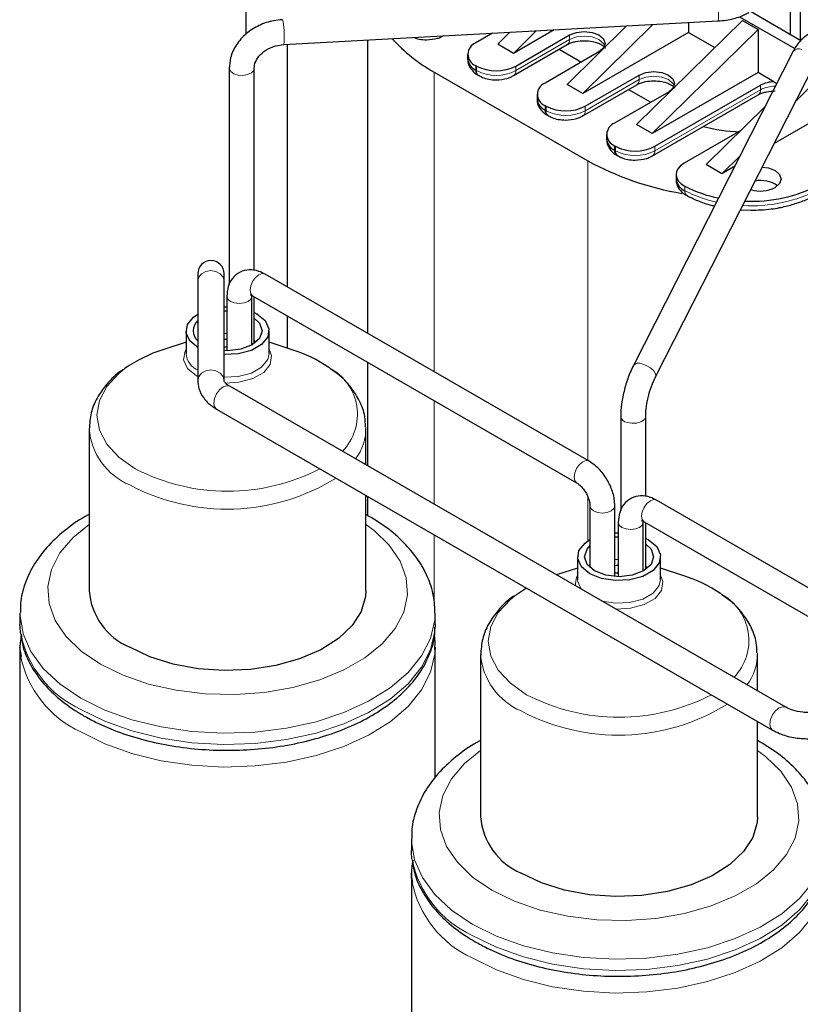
# Model space of a CAD drawing. Header units: millimetres. Extents: x 5 to 418, y 2 to 292.
# Tile 31 of 43: x 323 to 345, y 84 to 112. Entities that reach past the tile are written whole.
import ezdxf

# ---------------------------------------------------------------- set-up
doc = ezdxf.new("R2010")
doc.units = ezdxf.units.MM

msp = doc.modelspace()

# ---------------------------------------------------------------- linework, layer by layer
at = {"color": 7, "linetype": 'Continuous', "lineweight": 25}
for p, q in [((329.0907, 114.4661), (329.0907, 111.7386)), ((344.8228, 113.0541), (344.8228, 111.7214)), ((345.1056, 113.2174), (345.1056, 111.5581)), ((330.1837, 111.4363), (342.7345, 112.1185)), ((340.3821, 109.125), (343.4368, 112.1296)), ((343.3542, 112.2426), (344.9503, 111.3212)), ((343.4368, 112.1296), (343.8894, 111.8683)), ((345.1309, 111.5435), (343.6685, 112.3877)), ((337.9936, 111.8608), (336.8183, 111.1823)), ((337.4797, 111.8329), (336.8183, 111.1823)), ((338.3739, 110.2843), (340.0928, 111.975)), ((338.8265, 110.023), (340.853, 112.0163)), ((340.8347, 108.8637), (343.8894, 111.8683)), ((341.8812, 112.0722), (341.8812, 111.7865)), ((343.8894, 111.8683), (343.8894, 110.6272)), ((332.6059, 111.568), (332.6059, 103.0904)), ((336.2139, 111.7641), (335.7294, 111.4844)), ((336.7196, 111.7916), (336.3658, 111.4436)), ((336.889, 110.815), (338.4447, 111.713)), ((341.8812, 111.7865), (338.8265, 110.023)), ((341.8812, 111.7865), (342.6417, 111.3475)), ((330.2907, 104.4269), (330.2907, 111.4421)), ((336.8183, 111.1823), (336.3658, 111.4436)), ((336.8227, 110.5378), (338.3784, 111.4358)), ((338.1423, 111.2996), (338.7839, 110.9292)), ((335.4951, 111.1578), (335.4951, 111.0272)), ((339.2932, 111.2232), (337.7376, 110.3251)), ((344.9091, 111.247), (340.2876, 102.1631)), ((328.6094, 110.751), (328.6094, 104.5018)), ((328.611, 110.7315), (328.6094, 110.751)), ((329.3294, 104.9025), (329.3294, 110.751)), ((335.7294, 110.8313), (335.7577, 110.815)), ((340.9293, 101.8366), (345.5508, 110.9206)), ((344.988, 109.8144), (345.8976, 110.709)), ((334.5273, 110.6434), (338.9679, 108.0798)), ((335.7957, 110.5541), (335.8239, 110.5378)), ((338.8972, 109.6557), (340.4528, 110.5537)), ((343.8894, 110.6272), (340.8347, 108.8637)), ((344.351, 110.3607), (343.8894, 110.6272)), ((338.8265, 110.023), (338.3739, 110.2843)), ((338.8309, 109.3785), (340.3866, 110.2765)), ((340.1505, 110.1403), (340.7921, 109.7699)), ((340.9054, 108.4964), (343.9601, 110.2598)), ((344.351, 110.3607), (344.4338, 110.3129)), ((337.5032, 109.9985), (337.5032, 109.8679)), ((341.3014, 110.0639), (339.7457, 109.1658)), ((340.8391, 108.2192), (343.8938, 109.9826)), ((337.7376, 109.672), (337.7658, 109.6557)), ((342.3903, 107.9657), (344.0904, 109.6379)), ((337.8038, 109.3948), (337.8321, 109.3785)), ((345.8976, 109.4679), (344.3602, 108.5804)), ((340.8347, 108.8637), (340.3821, 109.125)), ((339.5114, 108.8392), (339.5114, 108.7086)), ((343.395, 108.9539), (341.7551, 108.0072)), ((339.7457, 108.5127), (339.774, 108.4964)), ((339.812, 108.2355), (339.8403, 108.2192)), ((342.8429, 107.7044), (343.371, 108.224)), ((342.8429, 107.7044), (342.3903, 107.9657)), ((343.2165, 107.9201), (342.8429, 107.7044)), ((341.5207, 107.6806), (341.5207, 107.55)), ((343.3842, 106.6621), (343.6773, 106.6467)), ((327.6985, 104.8157), (327.6985, 104.5956)), ((328.4585, 104.5956), (328.4585, 104.8157)), ((339.0065, 99.3954), (329.6444, 104.8)), ((327.6985, 104.5956), (327.6985, 101.7218)), ((328.4585, 101.7218), (328.4585, 104.5956)), ((328.5387, 104.1616), (328.5387, 102.5882)), ((329.2587, 102.7528), (329.2587, 104.1616)), ((329.2844, 104.1765), (338.6465, 98.7719)), ((329.3294, 102.7971), (329.3294, 104.1505)), ((328.4585, 103.8557), (328.5387, 103.858)), ((328.4585, 103.7397), (328.5387, 103.7425)), ((330.2907, 102.663), (330.2907, 103.5956)), ((327.3593, 103.1654), (327.3593, 102.5121)), ((329.7593, 102.5121), (329.7593, 103.1654)), ((327.3593, 102.8374), (326.6915, 102.6182)), ((328.4585, 102.9187), (328.5387, 102.9211)), ((330.4271, 102.6182), (329.7593, 102.8374)), ((328.4585, 102.703), (328.5387, 102.7038)), ((332.6059, 102.259), (332.6059, 99.26)), ((344.6896, 92.2843), (328.6199, 101.5611)), ((328.24, 100.9029), (344.3096, 91.6261)), ((339.9231, 100.6969), (339.9231, 97.9705)), ((340.6431, 98.3713), (340.6431, 100.6969)), ((324.5593, 100.3419), (324.5593, 95.6532)), ((332.5593, 99.2869), (332.5593, 100.3419)), ((332.5593, 95.6532), (332.5593, 98.4094)), ((332.6059, 98.3825), (332.6059, 97.8272)), ((350.3202, 92.8641), (340.9581, 98.2688)), ((339.0322, 98.1038), (339.0322, 96.3216)), ((339.0322, 98.1038), (339.0323, 98.0995)), ((339.7522, 96.061), (339.7522, 98.1038)), ((339.8524, 97.6303), (339.8524, 96.0569)), ((340.5724, 96.2215), (340.5724, 97.6303)), ((340.5981, 97.6452), (349.9602, 92.2406)), ((340.6431, 96.2658), (340.6431, 97.6192)), ((339.7522, 97.3233), (339.8524, 97.3267)), ((339.7522, 97.2072), (339.8524, 97.2113)), ((338.673, 96.6341), (338.673, 95.9809)), ((341.073, 95.9809), (341.073, 96.6341)), ((338.673, 96.3062), (338.0672, 96.1073)), ((339.7522, 96.3863), (339.8524, 96.3899)), ((341.7408, 96.0869), (341.073, 96.3062)), ((339.7522, 96.1714), (339.8524, 96.1725)), ((336.9058, 95.5414), (337.1981, 95.7314)), ((322.5593, 95), (322.5593, 94.6733)), ((334.5593, 94.6733), (334.5593, 95)), ((334.5593, 94.6733), (334.5582, 94.6059)), ((322.5593, 94.0201), (322.5593, 77.0361)), ((334.5593, 94.0201), (334.5582, 93.9526)), ((334.5593, 90.2432), (334.5593, 94.0201)), ((335.873, 93.8107), (335.873, 89.1219)), ((343.873, 92.7557), (343.873, 93.8107)), ((343.873, 89.1219), (343.873, 91.8781)), ((333.873, 88.4687), (333.873, 88.1421)), ((333.873, 87.4888), (333.873, 70.5048))]:
    msp.add_line(p, q, dxfattribs=at)
at = {"color": 7, "linetype": 'Continuous', "lineweight": 18}
for p, q in [((338.4447, 111.5824), (336.889, 110.6843)), ((338.4447, 111.5824), (338.4447, 111.713)), ((335.7294, 110.8313), (335.7294, 110.7006)), ((335.7294, 110.7006), (335.7577, 110.6843)), ((335.7577, 110.815), (335.7577, 110.6843)), ((336.889, 110.6843), (336.889, 110.815)), ((334.5273, 110.6434), (334.5273, 101.9812)), ((340.4528, 110.4231), (338.8972, 109.525)), ((340.4528, 110.4231), (340.4528, 110.5537)), ((343.9601, 110.1292), (340.9054, 108.3657)), ((343.9601, 110.1292), (343.9601, 110.2598)), ((344.3039, 110.0575), (344.2272, 110.0878)), ((337.7376, 109.672), (337.7376, 109.5413)), ((337.7658, 109.6557), (337.7658, 109.525)), ((338.8972, 109.525), (338.8972, 109.6557)), ((337.7376, 109.5413), (337.7658, 109.525)), ((339.7457, 108.5127), (339.7457, 108.382)), ((339.774, 108.4964), (339.774, 108.3657)), ((340.9054, 108.3657), (340.9054, 108.4964)), ((339.7457, 108.382), (339.774, 108.3657)), ((338.9679, 108.0798), (338.9679, 99.4177)), ((341.7781, 107.3412), (341.7781, 107.2106)), ((328.4585, 103.0865), (328.5387, 103.0893)), ((329.3294, 102.8804), (329.3839, 102.8387)), ((327.6985, 101.8434), (327.6586, 101.8655)), ((334.5273, 101.1498), (334.5273, 98.1508)), ((338.9679, 98.3693), (338.9679, 97.0889)), ((334.5273, 97.2733), (334.5273, 95.2936)), ((339.7522, 96.5539), (339.8524, 96.558)), ((340.6431, 96.3491), (340.6976, 96.3075))]:
    msp.add_line(p, q, dxfattribs=at)
at = {"color": 7, "linetype": 'Continuous', "lineweight": 18, "flags": 128}
for points in [[(330.1641, 112.0897), (330.1512, 112.1465), (330.1446, 112.1552)], [(339.4582, 111.4028), (339.4233, 111.47), (339.2932, 111.5824), (339.0985, 111.6574), (338.8689, 111.6838), (338.6393, 111.6574), (338.4447, 111.5824)], [(329.3294, 110.7482), (329.3135, 110.6898), (329.2467, 110.6185), (329.1378, 110.5673), (329.0032, 110.5441), (328.8634, 110.5524), (328.7399, 110.5909), (328.6512, 110.6538), (328.611, 110.7315)], [(341.4663, 110.2435), (341.4314, 110.3107), (341.3014, 110.4231), (341.1067, 110.4981), (340.8771, 110.5245), (340.6475, 110.4981), (340.4528, 110.4231)], [(328.4585, 104.5956), (328.4295, 104.7143), (328.3472, 104.815), (328.2239, 104.8823), (328.0785, 104.9059), (327.9331, 104.8823), (327.8098, 104.815), (327.7274, 104.7143), (327.6985, 104.5956), (327.6985, 104.5956)], [(329.2844, 104.1765), (329.2844, 104.1765), (329.2292, 104.24), (329.2098, 104.3413), (329.2292, 104.465), (329.2844, 104.5922), (329.367, 104.7036), (329.4644, 104.7822)], [(329.4644, 104.7822), (329.5618, 104.8161), (329.6444, 104.8)], [(329.2587, 104.1615), (329.2313, 104.0821), (329.1533, 104.0146), (329.0365, 103.9696), (328.8987, 103.9538), (328.761, 103.9696), (328.6442, 104.0146), (328.5661, 104.0821), (328.5387, 104.1616), (328.5387, 104.1617)], [(327.6586, 101.8655), (327.4048, 102.0747), (327.2903, 102.3213), (327.3289, 102.5758), (327.3593, 102.6321)], [(329.7593, 102.5121), (329.7184, 102.3328), (329.5423, 102.1148), (329.2476, 101.9447), (328.8699, 101.843), (328.4585, 101.8218)], [(329.7593, 102.6321), (329.8283, 102.4495), (329.7897, 102.1951), (329.6027, 101.9636), (329.2899, 101.7831), (328.889, 101.6751), (328.5005, 101.6509)], [(340.9293, 101.8366), (340.9346, 101.8498), (340.9288, 101.9239), (340.8742, 102.0096), (340.7791, 102.0938), (340.6581, 102.1637), (340.5295, 102.2087)], [(325.8874, 99.1796), (325.4175, 99.5101), (325.0684, 99.8873), (324.8533, 100.2965), (324.7807, 100.722), (324.8533, 101.1476), (325.0684, 101.5568), (325.4175, 101.9339), (325.5921, 102.0726)], [(328.4585, 101.722), (328.4295, 101.8406), (328.3472, 101.9412), (328.2239, 102.0085), (328.0785, 102.0321), (327.9331, 102.0085), (327.8098, 101.9412), (327.7274, 101.8406), (327.6985, 101.7218), (327.6985, 101.7214)], [(328.6199, 101.5611), (328.5328, 101.578), (328.4299, 101.5423), (328.3271, 101.4593), (328.2399, 101.3417), (328.1817, 101.2074), (328.1612, 101.0769), (328.1817, 100.9699), (328.2399, 100.9029)], [(340.6431, 100.6968), (340.6406, 100.6723), (340.597, 100.5952), (340.5057, 100.5336), (340.3805, 100.4968), (340.2404, 100.4906), (340.1069, 100.5157)], [(338.6427, 98.7741), (338.5913, 98.8354), (338.5719, 98.9367), (338.5913, 99.0604), (338.6465, 99.1876), (338.7291, 99.299), (338.8265, 99.3776)], [(338.8265, 99.3776), (338.9239, 99.4114), (339.0065, 99.3954), (339.0065, 99.3954)], [(340.5236, 97.81), (340.5429, 97.9337), (340.5981, 98.0609), (340.6807, 98.1723), (340.7781, 98.2509), (340.8755, 98.2848), (340.9581, 98.2688)], [(339.0323, 98.0995), (339.0596, 98.0243), (339.1376, 97.9569), (339.2544, 97.9118), (339.3922, 97.896), (339.5299, 97.9118), (339.6467, 97.9569)], [(339.6467, 97.9569), (339.7248, 98.0243), (339.7522, 98.1038), (339.7522, 98.1039)], [(339.9579, 97.4834), (339.8798, 97.5508), (339.8524, 97.6303), (339.8524, 97.6304)], [(340.5724, 97.6302), (340.545, 97.5508), (340.467, 97.4834), (340.3502, 97.4383), (340.2124, 97.4225), (340.0747, 97.4383), (339.9579, 97.4834)], [(340.5981, 97.6452), (340.5981, 97.6452), (340.5429, 97.7087), (340.5236, 97.81)], [(324.8824, 93.5305), (324.3273, 93.9089), (323.8877, 94.3348), (323.5755, 94.7966), (323.3992, 95.2819), (323.3637, 95.7772), (323.47, 96.2692), (323.715, 96.7444), (324.0922, 97.1898), (324.5593, 97.5713)], [(332.5593, 97.5713), (332.7913, 97.3975), (333.2309, 96.9716), (333.5431, 96.5097), (333.7194, 96.0245), (333.7549, 95.5291), (333.6486, 95.0371), (333.4036, 94.562), (333.0264, 94.1166), (332.5273, 93.7131), (331.9201, 93.3625), (331.2211, 93.0744), (330.4495, 92.8566), (329.6264, 92.7152), (328.7742, 92.6539), (327.9161, 92.6743), (327.0756, 92.7761), (326.2755, 92.9563), (325.5377, 93.2101), (324.8824, 93.5305)], [(338.6029, 95.798), (338.6426, 96.0445), (338.673, 96.1008)], [(338.7788, 95.6965), (338.6776, 95.9205), (338.673, 95.9809)], [(341.073, 95.9809), (341.0321, 95.8016), (340.856, 95.5835), (340.5613, 95.4134), (340.1836, 95.3117), (339.7684, 95.2908), (339.3805, 95.3492)], [(341.073, 96.1008), (341.142, 95.9183), (341.1034, 95.6638), (340.9165, 95.4324), (340.6036, 95.2518), (340.2027, 95.1439), (339.7758, 95.121)], [(337.2012, 92.6483), (336.7312, 92.9789), (336.3821, 93.356), (336.167, 93.7652), (336.0944, 94.1907), (336.167, 94.6163), (336.3821, 95.0255), (336.7312, 95.4026), (336.9058, 95.5414)], [(324.3167, 92.5507), (323.7188, 92.9533), (323.2343, 93.4039), (322.8747, 93.8918), (322.6483, 94.4057), (322.5604, 94.9336), (322.5594, 95.0169)], [(334.5592, 94.9801), (334.5494, 94.801), (334.4266, 94.2755), (334.1663, 93.7669), (333.7745, 93.2873), (333.2605, 92.8478), (332.6363, 92.4587), (331.9166, 92.1292), (331.1181, 91.867), (330.2597, 91.6782), (329.3615, 91.5673), (328.4444, 91.5369), (327.53, 91.5876), (326.6397, 91.7183), (325.7945, 91.9259), (325.014, 92.2056), (324.3167, 92.5507)], [(334.5582, 94.6059), (334.5494, 94.4744), (334.4266, 93.9489), (334.1663, 93.4403), (333.7745, 92.9607), (333.2605, 92.5212), (332.6363, 92.1321), (331.9166, 91.8026), (331.1181, 91.5404), (330.2597, 91.3516), (329.3615, 91.2407), (328.4444, 91.2102), (327.53, 91.261), (326.6397, 91.3917), (325.7945, 91.5993), (325.014, 91.8789), (324.3167, 92.2241)], [(334.5582, 93.9526), (334.5494, 93.8212), (334.4266, 93.2956), (334.1663, 92.7871), (333.7745, 92.3074), (333.2605, 91.8679), (332.6363, 91.4789), (331.9166, 91.1494), (331.1181, 90.8872), (330.2597, 90.6984), (329.3615, 90.5875), (328.4444, 90.557), (327.53, 90.6077), (326.6397, 90.7384), (325.7945, 90.946), (325.014, 91.2257), (324.3167, 91.5709)], [(344.6884, 92.285), (344.6024, 92.3012), (344.4996, 92.2655), (344.3967, 92.1825), (344.3096, 92.0649), (344.2513, 91.9306), (344.2309, 91.8001), (344.2513, 91.6931), (344.3096, 91.6261)], [(336.1961, 86.9993), (335.641, 87.3776), (335.2014, 87.8035), (334.8892, 88.2654), (334.7129, 88.7506), (334.6775, 89.246), (334.7837, 89.738), (335.0287, 90.2131), (335.4059, 90.6585), (335.873, 91.04)], [(343.873, 91.04), (344.105, 90.8663), (344.5446, 90.4403), (344.8568, 89.9785), (345.0331, 89.4932), (345.0686, 88.9979), (344.9623, 88.5059), (344.7173, 88.0307), (344.3401, 87.5853), (343.8411, 87.1818), (343.2338, 86.8312), (342.5348, 86.5431), (341.7633, 86.3254), (340.9401, 86.1839), (340.0879, 86.1226), (339.2298, 86.1431), (338.3893, 86.2448), (337.5892, 86.425), (336.8514, 86.6788), (336.1961, 86.9993)], [(335.6304, 86.0195), (335.0325, 86.422), (334.548, 86.8726), (334.1884, 87.3605), (333.962, 87.8745), (333.8741, 88.4023), (333.8731, 88.4856)], [(345.8729, 88.4488), (345.8631, 88.2697), (345.7403, 87.7442), (345.48, 87.2357), (345.0882, 86.756), (344.5742, 86.3165), (343.95, 85.9274), (343.2303, 85.598), (342.4319, 85.3357), (341.5734, 85.147), (340.6752, 85.0361), (339.7581, 85.0056), (338.8437, 85.0563), (337.9535, 85.187), (337.1082, 85.3946), (336.3277, 85.6743), (335.6304, 86.0195)], [(345.8719, 88.0746), (345.8631, 87.9431), (345.7403, 87.4176), (345.48, 86.909), (345.0882, 86.4294), (344.5742, 85.9899), (343.95, 85.6008), (343.2303, 85.2713), (342.4319, 85.0091), (341.5734, 84.8204), (340.6752, 84.7094), (339.7581, 84.679), (338.8437, 84.7297), (337.9535, 84.8604), (337.1082, 85.068), (336.3277, 85.3477), (335.6304, 85.6928)], [(345.8719, 87.4214), (345.8631, 87.2899), (345.7403, 86.7644), (345.48, 86.2558), (345.0882, 85.7762), (344.5742, 85.3367), (343.95, 84.9476), (343.2303, 84.6181), (342.4319, 84.3559), (341.5734, 84.1671), (340.6752, 84.0562), (339.7581, 84.0257), (338.8437, 84.0765), (337.9535, 84.2072), (337.1082, 84.4148), (336.3277, 84.6944), (335.6304, 85.0396)]]:
    msp.add_lwpolyline(points, dxfattribs=at)
at = {"color": 7, "linetype": 'Continuous', "lineweight": 25, "flags": 128}
for points in [[(338.4447, 111.713), (338.6393, 111.7881), (338.8689, 111.8145), (339.0985, 111.7881), (339.2932, 111.713), (339.4233, 111.6006), (339.4689, 111.4681), (339.4233, 111.3355), (339.2932, 111.2232)], [(340.4528, 110.5537), (340.6475, 110.6288), (340.8771, 110.6552), (341.1067, 110.6288), (341.3014, 110.5537), (341.4314, 110.4413), (341.4771, 110.3088), (341.4314, 110.1762), (341.3014, 110.0639)], [(343.8938, 109.9826), (343.8938, 109.9826), (343.8981, 109.9853)], [(341.7551, 108.0072), (341.6533, 107.9353), (341.5786, 107.8531), (341.5339, 107.7639), (341.5209, 107.6714), (341.5403, 107.5792), (341.5912, 107.4911), (341.6715, 107.4107), (341.7781, 107.3412)], [(344.0112, 107.8944), (344.1897, 107.8693), (344.3844, 107.7942), (344.5144, 107.6819), (344.5601, 107.5493), (344.5144, 107.4168), (344.3844, 107.3044)], [(327.7108, 102.6755), (327.4717, 102.8726), (327.3639, 103.105), (327.4002, 103.3447), (327.5763, 103.5627), (327.6985, 103.648)], [(329.3294, 103.6966), (329.4078, 103.6552), (329.6469, 103.4581), (329.7547, 103.2257), (329.7184, 102.9861), (329.5423, 102.768), (329.2476, 102.5979), (328.8699, 102.4962), (328.4585, 102.4751)], [(329.3294, 103.5336), (329.4832, 103.3863), (329.5593, 103.1654), (329.4832, 102.9444), (329.2664, 102.7572), (328.942, 102.632), (328.5593, 102.5881), (328.4585, 102.591)], [(338.6465, 98.7719), (338.6465, 98.7719), (338.6427, 98.7741)], [(339.0245, 96.1442), (338.7854, 96.3413), (338.6776, 96.5737), (338.7139, 96.8134), (338.89, 97.0314), (339.0322, 97.1283)], [(340.6431, 97.1654), (340.7215, 97.1239), (340.9606, 96.9269), (341.0684, 96.6945), (341.0321, 96.4548), (340.856, 96.2368), (340.5613, 96.0666), (340.1836, 95.965), (339.7684, 95.944), (339.3659, 96.0063), (339.0245, 96.1442), (339.0245, 96.1442)], [(339.1659, 96.2259), (338.9491, 96.4132), (338.873, 96.6341), (338.9491, 96.855), (339.0322, 96.9466)], [(340.6431, 97.0023), (340.7969, 96.855), (340.873, 96.6341), (340.7969, 96.4132), (340.5801, 96.2259), (340.2557, 96.1007), (339.873, 96.0568), (339.4903, 96.1007), (339.1659, 96.2259)], [(332.5593, 95.6532), (332.5491, 95.4885), (332.423, 95.0555), (332.1573, 94.6442), (331.7615, 94.2694), (331.2499, 93.9445), (330.6412, 93.6814), (329.9572, 93.4896), (329.2226, 93.376), (328.4641, 93.3447), (327.709, 93.3968), (326.9847, 93.5305), (326.3173, 93.7409), (325.7309, 94.0204)], [(322.5733, 94.4368), (322.5604, 94.607), (322.5593, 94.6733)], [(322.5733, 93.7836), (322.5604, 93.9538), (322.5593, 94.0201)], [(343.873, 89.1219), (343.8628, 88.9572), (343.7367, 88.5243), (343.471, 88.1129), (343.0752, 87.7381), (342.5637, 87.4133), (341.9549, 87.1502), (341.2709, 86.9584), (340.5363, 86.8447), (339.7778, 86.8134), (339.0228, 86.8655), (338.2984, 86.9992), (337.631, 87.2096), (337.0446, 87.4891)], [(333.887, 87.9055), (333.8741, 88.0757), (333.873, 88.1421)], [(333.887, 87.2523), (333.8741, 87.4225), (333.873, 87.4888)]]:
    msp.add_lwpolyline(points, dxfattribs=at)
at = {"color": 7, "linetype": 'Continuous', "lineweight": 18}
for centre, radius, start, end in [((340.4972, 112.3786), 2.2524, 353.36892, 10.05684), ((327.9464, 111.6964), 2.2524, 353.36892, 10.05684), ((338.2924, 111.563), 0.1534, 304.05635, 7.25583), ((345.061, 111.1055), 0.2076, 64.30153, 137.03635), ((335.9097, 110.6649), 0.1533, 172.722, 236.16479), ((336.3233, 111.7761), 1.2296, 242.60967, 297.39033), ((336.737, 110.6649), 0.1532, 303.74432, 7.28708), ((340.3006, 110.4037), 0.1534, 304.05635, 7.25583), ((343.7978, 110.1138), 0.163, 307.97954, 5.41867), ((344.3766, 109.3257), 0.905, 89.03152, 117.403), ((337.9179, 109.5056), 0.1533, 172.722, 236.16479), ((338.3315, 110.6168), 1.2296, 242.60967, 297.39033), ((338.7452, 109.5056), 0.1532, 303.74432, 7.28708), ((339.9261, 108.3463), 0.1533, 172.722, 236.16479), ((340.3397, 109.4575), 1.2296, 242.60967, 297.39033), ((340.7493, 108.3483), 0.1571, 304.16348, 6.3761), ((341.9255, 107.1893), 0.1489, 171.76242, 238.07967), ((343.4552, 110.4762), 3.671, 242.81721, 257.97271), ((343.7284, 110.912), 4.1341, 266.11155, 297.81102), ((327.9291, 102.5499), 0.571, 183.79655, 247.52359), ((340.4395, 102.0216), 0.2076, 64.30153, 137.03635), ((330.7859, 100.7453), 1.5263, 315.72349, 62.66854), ((340.1388, 100.7318), 0.2185, 189.17435, 261.59383), ((326.4858, 100.4888), 1.9332, 184.80557, 247.01361), ((331.0658, 100.3614), 1.493, 322.92742, 0.76068), ((328.5595, 104.3371), 5.8086, 242.61211, 297.35056), ((328.5396, 103.999), 5.9893, 242.03316, 301.79267), ((342.0997, 94.2141), 1.5263, 315.72349, 62.66854), ((325.6129, 95.0386), 3.0986, 191.19794, 245.27011), ((325.6129, 94.3853), 3.0986, 191.19794, 245.27011), ((337.7995, 93.9576), 1.9332, 184.80557, 247.01361), ((342.3796, 93.8302), 1.493, 322.92742, 0.76068), ((339.8732, 97.8059), 5.8086, 242.61211, 297.35056), ((339.8533, 97.4677), 5.9893, 242.03316, 301.79267), ((336.9267, 88.5073), 3.0986, 191.19794, 245.27011), ((336.9267, 87.8541), 3.0986, 191.19794, 245.27011)]:
    msp.add_arc(centre, radius, start, end, dxfattribs=at)
at = {"color": 7, "linetype": 'Continuous', "lineweight": 25}
for centre, radius, start, end in [((336.7413, 114.668), 4.5934, 221.7952, 241.18401), ((335.8533, 111.1578), 0.3493, 110.78342, 249.21658), ((335.8954, 111.0671), 0.4024, 185.6948, 245.62534), ((335.8816, 110.6813), 0.1534, 172.74417, 235.94365), ((336.3233, 111.9067), 1.2296, 242.60967, 297.39033), ((337.8615, 109.9985), 0.3493, 110.78342, 249.21658), ((344.3619, 109.5109), 0.8499, 90.73744, 118.21458), ((337.9036, 109.9078), 0.4024, 185.6948, 245.62534), ((338.3315, 110.7474), 1.2296, 242.60967, 297.39033), ((337.8898, 109.522), 0.1534, 172.74417, 235.94365), ((339.8697, 108.8392), 0.3493, 110.78342, 249.21658), ((343.5717, 114.0509), 5.1394, 255.79471, 267.59967), ((339.9118, 108.7485), 0.4024, 185.6948, 245.62534), ((340.3397, 109.5881), 1.2296, 242.60967, 297.39033), ((339.898, 108.3627), 0.1534, 172.74417, 235.94365), ((343.106, 115.6158), 8.5973, 241.22839, 260.52435), ((341.9269, 107.5907), 0.4082, 185.73436, 248.62345), ((343.465, 110.6315), 3.6975, 242.85653, 258.85447), ((343.734, 111.028), 4.1185, 266.92588, 297.83646), ((343.9561, 108.1466), 0.9448, 252.99852, 296.95367), ((343.9685, 106.6659), 0.8421, 54.72726, 101.08813), ((328.0785, 104.8157), 0.38, 0, 180), ((327.9559, 103.1654), 0.3906, 131.22482, 228.77518), ((327.8945, 98.8138), 3.99, 107.54736, 125.24116), ((329.2122, 98.7838), 4.0223, 55.56515, 72.41966), ((340.5259, 92.2525), 4.0223, 55.56515, 72.41966), ((326.4821, 95.7961), 1.9281, 184.25132, 247.06882), ((337.7958, 89.2649), 1.9281, 184.25132, 247.06882)]:
    msp.add_arc(centre, radius, start, end, dxfattribs=at)
for points, knots in [([(330.1446, 112.1552), (330.0612, 112.1473), (329.8291, 112.125), (329.4606, 112.0015), (329.0841, 111.7627), (328.7983, 111.4385), (328.6351, 111.0872), (328.6171, 110.8515), (328.6094, 110.751)], [0, 0, 0, 0, 0.1050809, 0.2926688, 0.4818332, 0.6716109, 0.8599729, 1, 1, 1, 1]), ([(342.7345, 112.1185), (342.8129, 112.1252), (343.0391, 112.1445), (343.3514, 112.2239), (343.5507, 112.3253), (343.631, 112.3661)], [0, 0, 0, 0, 0.2406074, 0.6943909, 1, 1, 1, 1]), ([(333.9405, 111.6405), (333.9921, 111.6228), (334.1105, 111.5823), (334.2414, 111.5764), (334.3152, 111.5731)], [0, 0, 0, 0, 0.4361776, 1, 1, 1, 1]), ([(334.3152, 111.5731), (334.4218, 111.582), (334.5691, 111.5942), (334.7314, 111.6506), (334.7868, 111.6861), (334.8108, 111.7014)], [0, 0, 0, 0, 0.5979042, 0.8261994, 1, 1, 1, 1]), ([(338.3825, 111.4355), (338.3908, 111.4411), (338.422, 111.4622), (338.5084, 111.4952), (338.6583, 111.537), (338.7863, 111.544), (338.8689, 111.5485)], [0, 0, 0, 0, 0.0891538, 0.3335006, 0.569597, 1, 1, 1, 1]), ([(338.8689, 111.5485), (338.9486, 111.5444), (339.0595, 111.5386), (339.2014, 111.504), (339.3015, 111.4684), (339.3887, 111.4208), (339.4446, 111.3749), (339.4686, 111.3403), (339.4686, 111.3379), (339.4686, 111.3367)], [0, 0, 0, 0, 0.2272928, 0.3161802, 0.4539924, 0.5871347, 0.7200922, 0.8560416, 1, 1, 1, 1]), ([(345.3923, 111.765), (345.326, 111.7211), (345.1564, 111.6088), (345.0018, 111.419), (344.9252, 111.2769), (344.9091, 111.247)], [0, 0, 0, 0, 0.3365537, 0.8603743, 1, 1, 1, 1]), ([(329.3294, 110.751), (329.3313, 110.7816), (329.3372, 110.8782), (329.4112, 111.0494), (329.5967, 111.2427), (329.8651, 111.392), (330.0771, 111.4215), (330.1837, 111.4363)], [0, 0, 0, 0, 0.1058248, 0.3333512, 0.5460157, 0.7719428, 1, 1, 1, 1]), ([(335.5049, 111.0308), (335.5026, 111.0006), (335.4946, 110.8967), (335.583, 110.7286), (335.6978, 110.6068), (335.7836, 110.5639), (335.7979, 110.5568)], [0, 0, 0, 0, 0.153, 0.5267828, 0.9212104, 1, 1, 1, 1]), ([(335.8262, 110.5404), (335.8591, 110.5218), (335.9439, 110.4739), (336.1126, 110.4261), (336.2502, 110.4181), (336.3233, 110.4138)], [0, 0, 0, 0, 0.2287236, 0.589796, 1, 1, 1, 1]), ([(336.3233, 110.4138), (336.43, 110.4227), (336.5773, 110.4349), (336.7395, 110.4913), (336.795, 110.5268), (336.8189, 110.5421)], [0, 0, 0, 0, 0.59790424, 0.82619939, 1, 1, 1, 1]), ([(340.3907, 110.2762), (340.399, 110.2818), (340.4302, 110.3029), (340.5166, 110.3359), (340.6665, 110.3777), (340.7945, 110.3847), (340.8771, 110.3892)], [0, 0, 0, 0, 0.0891538, 0.3335006, 0.569597, 1, 1, 1, 1]), ([(340.8771, 110.3892), (340.9568, 110.3851), (341.0677, 110.3793), (341.2096, 110.3447), (341.3097, 110.3091), (341.3969, 110.2615), (341.4528, 110.2156), (341.4767, 110.181), (341.4767, 110.1786), (341.4767, 110.1774)], [0, 0, 0, 0, 0.2272928, 0.3161802, 0.4539924, 0.5871347, 0.7200922, 0.8560416, 1, 1, 1, 1]), ([(337.5131, 109.8715), (337.5108, 109.8413), (337.5027, 109.7374), (337.5912, 109.5693), (337.706, 109.4475), (337.7918, 109.4046), (337.8061, 109.3975)], [0, 0, 0, 0, 0.15299999, 0.52678278, 0.92121039, 1, 1, 1, 1]), ([(343.8993, 109.9831), (343.9072, 109.9885), (343.938, 110.0093), (344.0239, 110.042), (344.1737, 110.0838), (344.3017, 110.0908), (344.3844, 110.0953)], [0, 0, 0, 0, 0.0850538, 0.3305005, 0.5676596, 1, 1, 1, 1]), ([(337.8344, 109.3811), (337.8673, 109.3625), (337.9521, 109.3146), (338.1208, 109.2668), (338.2584, 109.2588), (338.3315, 109.2545)], [0, 0, 0, 0, 0.22872364, 0.58979598, 1, 1, 1, 1]), ([(338.3315, 109.2545), (338.4382, 109.2634), (338.5855, 109.2756), (338.7477, 109.332), (338.8032, 109.3675), (338.8271, 109.3828)], [0, 0, 0, 0, 0.5979042, 0.8261994, 1, 1, 1, 1]), ([(339.5213, 108.7122), (339.519, 108.682), (339.5109, 108.5781), (339.5994, 108.41), (339.7142, 108.2882), (339.8, 108.2453), (339.8143, 108.2382)], [0, 0, 0, 0, 0.15299999, 0.52678278, 0.92121039, 1, 1, 1, 1]), ([(339.8426, 108.2218), (339.8755, 108.2032), (339.9602, 108.1553), (340.129, 108.1075), (340.2665, 108.0995), (340.3397, 108.0952)], [0, 0, 0, 0, 0.22872364, 0.58979598, 1, 1, 1, 1]), ([(340.3397, 108.0952), (340.4463, 108.1041), (340.5937, 108.1163), (340.7558, 108.1726), (340.8111, 108.2081), (340.835, 108.2233)], [0, 0, 0, 0, 0.5983269, 0.8267835, 1, 1, 1, 1]), ([(341.5306, 107.5535), (341.5283, 107.5234), (341.5203, 107.4195), (341.6083, 107.2509), (341.7306, 107.1244), (341.8251, 107.078), (341.8476, 107.067)], [0, 0, 0, 0, 0.1464493, 0.5042287, 0.881769, 1, 1, 1, 1]), ([(341.8483, 107.0666), (341.9441, 107.0181), (342.1567, 106.9105), (342.428, 106.8177), (342.601, 106.7794), (342.6325, 106.7724)], [0, 0, 0, 0, 0.40146095, 0.89070308, 1, 1, 1, 1]), ([(343.6773, 106.6467), (343.8775, 106.6538), (344.1586, 106.6638), (344.5577, 106.7294), (344.8836, 106.8054), (345.2376, 106.9318), (345.4763, 107.0344), (345.5815, 107.1049), (345.5892, 107.11)], [0, 0, 0, 0, 0.2850184, 0.400118, 0.5888882, 0.7811264, 0.9841547, 1, 1, 1, 1]), ([(329.6444, 104.8), (329.5852, 104.8301), (329.4379, 104.9048), (329.1872, 104.9429), (328.9074, 104.8768), (328.6894, 104.6956), (328.5602, 104.4446), (328.546, 104.2569), (328.5387, 104.1616)], [0, 0, 0, 0, 0.1213873, 0.3019625, 0.4728339, 0.6556827, 0.8250571, 1, 1, 1, 1]), ([(329.2151, 104.2066), (329.2138, 104.2061), (329.2043, 104.2026), (329.2331, 104.2046), (329.2704, 104.1841), (329.2844, 104.1765)], [0, 0, 0, 0, 0.0858666, 0.657559, 1, 1, 1, 1]), ([(328.4585, 102.9128), (328.4821, 102.9171), (328.5087, 102.922), (328.5357, 102.9197), (328.5387, 102.9194)], [0, 0, 0, 0, 0.8865189, 1, 1, 1, 1]), ([(340.2876, 102.1631), (340.2575, 102.1005), (340.1697, 101.918), (340.0503, 101.5738), (339.9556, 101.1574), (339.9249, 100.8662), (339.9234, 100.7218), (339.9231, 100.6969)], [0, 0, 0, 0, 0.1421394, 0.4145165, 0.6848054, 0.9457574, 1, 1, 1, 1]), ([(325.5315, 102.0353), (325.5221, 102.0295), (325.3357, 101.9149), (325.0756, 101.6441), (324.7762, 101.233), (324.5915, 100.7908), (324.5714, 100.481), (324.5611, 100.3229)], [0, 0, 0, 0, 0.014524, 0.2880224, 0.5285577, 0.7595253, 1, 1, 1, 1]), ([(332.5434, 100.3924), (332.5416, 100.4912), (332.5368, 100.7453), (332.3888, 101.1398), (332.1241, 101.552), (331.8332, 101.8639), (331.6041, 102.0156), (331.5306, 102.0642)], [0, 0, 0, 0, 0.1515116, 0.3898659, 0.6309961, 0.88158, 1, 1, 1, 1]), ([(327.6985, 101.7218), (327.705, 101.6464), (327.7203, 101.4687), (327.8579, 101.2136), (328.0473, 101.0231), (328.1915, 100.9331), (328.24, 100.9029)], [0, 0, 0, 0, 0.2252233, 0.5302138, 0.8422083, 1, 1, 1, 1]), ([(328.6199, 101.5611), (328.5911, 101.5795), (328.5129, 101.6295), (328.4567, 101.7075), (328.4579, 101.7168), (328.4585, 101.7218)], [0, 0, 0, 0, 0.2125081, 0.5763129, 1, 1, 1, 1]), ([(340.6431, 100.6969), (340.6443, 100.7437), (340.6478, 100.8774), (340.6881, 101.1491), (340.7752, 101.4762), (340.8654, 101.7074), (340.9181, 101.814), (340.9293, 101.8366)], [0, 0, 0, 0, 0.1402313, 0.4001904, 0.6727377, 0.9305481, 1, 1, 1, 1]), ([(339.7522, 98.1038), (339.7488, 98.1693), (339.7395, 98.3506), (339.6443, 98.6596), (339.4534, 98.998), (339.2291, 99.2492), (339.0683, 99.3548), (339.0065, 99.3954)], [0, 0, 0, 0, 0.1338422, 0.3706233, 0.6079728, 0.8492496, 1, 1, 1, 1]), ([(338.6465, 98.7719), (338.6684, 98.7578), (338.7189, 98.7252), (338.8142, 98.6317), (338.9114, 98.4968), (338.9883, 98.3392), (339.0275, 98.1969), (339.0308, 98.1309), (339.0322, 98.1038)], [0, 0, 0, 0, 0.1286046, 0.2971751, 0.4812063, 0.6745634, 0.8667987, 1, 1, 1, 1]), ([(340.9581, 98.2688), (340.8989, 98.2988), (340.7516, 98.3736), (340.5009, 98.4117), (340.2211, 98.3455), (340.0031, 98.1643), (339.8739, 97.9134), (339.8597, 97.7257), (339.8524, 97.6303)], [0, 0, 0, 0, 0.1213873, 0.3019625, 0.4728339, 0.6556827, 0.8250571, 1, 1, 1, 1]), ([(324.5593, 97.8571), (324.5506, 97.8529), (324.3063, 97.7354), (323.9013, 97.4414), (323.3707, 96.9746), (322.9635, 96.4443), (322.6941, 95.8767), (322.5636, 95.3936), (322.5727, 95.1085), (322.5755, 95.0212)], [0, 0, 0, 0, 0.006903, 0.1944142, 0.3824041, 0.5684527, 0.7493998, 0.9233228, 1, 1, 1, 1]), ([(334.5555, 94.9753), (334.5479, 95.1534), (334.5321, 95.5195), (334.3531, 96.0562), (334.0665, 96.5731), (333.6645, 97.0533), (333.1675, 97.4915), (332.761, 97.7358), (332.5593, 97.857)], [0, 0, 0, 0, 0.1542521, 0.3172508, 0.4821209, 0.6518188, 0.8272129, 1, 1, 1, 1]), ([(340.5288, 97.6753), (340.5275, 97.6749), (340.518, 97.6714), (340.5468, 97.6733), (340.5842, 97.6529), (340.5981, 97.6452)], [0, 0, 0, 0, 0.08586657, 0.657559, 1, 1, 1, 1]), ([(339.7522, 96.3794), (339.7824, 96.385), (339.8156, 96.3912), (339.8494, 96.3884), (339.8524, 96.3882)], [0, 0, 0, 0, 0.9091803, 1, 1, 1, 1]), ([(336.8452, 95.5041), (336.8358, 95.4983), (336.6494, 95.3836), (336.3893, 95.1128), (336.0899, 94.7018), (335.9052, 94.2595), (335.8851, 93.9497), (335.8749, 93.7917)], [0, 0, 0, 0, 0.014524, 0.2880224, 0.5285577, 0.7595253, 1, 1, 1, 1]), ([(343.8571, 93.8611), (343.8553, 93.9599), (343.8505, 94.214), (343.7025, 94.6085), (343.4378, 95.0207), (343.1469, 95.3326), (342.9178, 95.4843), (342.8443, 95.533)], [0, 0, 0, 0, 0.1515116, 0.3898659, 0.6309961, 0.88158, 1, 1, 1, 1]), ([(324.3995, 92.041), (324.5137, 91.9781), (324.8435, 91.7966), (325.4511, 91.543), (326.2315, 91.3061), (327.061, 91.1405), (327.9207, 91.0481), (328.7934, 91.0307), (329.6612, 91.0884), (330.5064, 91.2202), (331.312, 91.4241), (332.0617, 91.6969), (332.7399, 92.0347), (333.3323, 92.4326), (333.8234, 92.8845), (334.2032, 93.3816), (334.4459, 93.9112), (334.5587, 94.3235), (334.5481, 94.5518), (334.546, 94.5967)], [0, 0, 0, 0, 0.033718, 0.097343, 0.1608886, 0.2243253, 0.2876743, 0.3509792, 0.4142922, 0.4776548, 0.5411198, 0.6047433, 0.6685704, 0.7326094, 0.7967446, 0.8605696, 0.9234758, 0.9849501, 1, 1, 1, 1]), ([(322.5971, 94.3578), (322.5742, 94.2238), (322.5398, 94.0218), (322.5773, 93.8211), (322.5899, 93.7535)], [0, 0, 0, 0, 0.6634552, 1, 1, 1, 1]), ([(322.5899, 94.4067), (322.6018, 94.2965), (322.6329, 94.0085), (322.8229, 93.5588), (323.1372, 93.0695), (323.5711, 92.615), (324.0082, 92.2763), (324.3061, 92.0971), (324.3995, 92.041)], [0, 0, 0, 0, 0.11911235, 0.31141843, 0.50625993, 0.70515897, 0.90753716, 1, 1, 1, 1]), ([(334.546, 93.9434), (334.5571, 94.0793), (334.5691, 94.226), (334.5302, 94.3682), (334.5273, 94.3787)], [0, 0, 0, 0, 0.925895, 1, 1, 1, 1]), ([(345.3481, 92.1323), (345.2933, 92.1339), (345.1347, 92.1386), (344.889, 92.1876), (344.7537, 92.2532), (344.6896, 92.2843)], [0, 0, 0, 0, 0.21725163, 0.62873093, 1, 1, 1, 1]), ([(344.3096, 91.6261), (344.3749, 91.5921), (344.5586, 91.4966), (344.9097, 91.3953), (345.2036, 91.3799), (345.3481, 91.3723)], [0, 0, 0, 0, 0.2188985, 0.6157464, 1, 1, 1, 1]), ([(335.873, 91.3258), (335.8643, 91.3216), (335.6201, 91.2042), (335.215, 90.9102), (334.6844, 90.4433), (334.2772, 89.9131), (334.0078, 89.3455), (333.8773, 88.8623), (333.8864, 88.5772), (333.8892, 88.49)], [0, 0, 0, 0, 0.006903, 0.19441424, 0.38240413, 0.56845274, 0.74939976, 0.92332279, 1, 1, 1, 1]), ([(345.8692, 88.4441), (345.8616, 88.6221), (345.8458, 88.9882), (345.6668, 89.525), (345.3802, 90.0418), (344.9782, 90.5221), (344.4812, 90.9603), (344.0747, 91.2045), (343.873, 91.3257)], [0, 0, 0, 0, 0.1542521, 0.3172508, 0.4821209, 0.6518188, 0.8272129, 1, 1, 1, 1]), ([(335.7132, 85.5097), (335.8275, 85.4468), (336.1572, 85.2653), (336.7648, 85.0118), (337.5452, 84.7748), (338.3747, 84.6093), (339.2344, 84.5169), (340.1071, 84.4994), (340.9749, 84.5571), (341.8202, 84.689), (342.6258, 84.8929), (343.3754, 85.1657), (344.0536, 85.5034), (344.646, 85.9013), (345.1371, 86.3532), (345.5169, 86.8503), (345.7596, 87.38), (345.8724, 87.7922), (345.8618, 88.0205), (345.8597, 88.0654)], [0, 0, 0, 0, 0.033718, 0.097343, 0.1608886, 0.2243253, 0.2876743, 0.3509792, 0.4142922, 0.4776548, 0.5411198, 0.6047433, 0.6685704, 0.7326094, 0.7967446, 0.8605696, 0.9234758, 0.9849501, 1, 1, 1, 1]), ([(333.9148, 87.8699), (333.8891, 87.7214), (333.8516, 87.5049), (333.8912, 87.2898), (333.9037, 87.2222)], [0, 0, 0, 0, 0.6859238, 1, 1, 1, 1]), ([(333.9037, 87.8754), (333.9155, 87.7653), (333.9466, 87.4772), (334.1366, 87.0275), (334.4509, 86.5382), (334.8848, 86.0837), (335.3219, 85.745), (335.6198, 85.5659), (335.7132, 85.5097)], [0, 0, 0, 0, 0.1191124, 0.3114184, 0.5062599, 0.705159, 0.9075372, 1, 1, 1, 1])]:
    msp.add_open_spline(points, degree=3, knots=knots, dxfattribs=at)

doc.saveas('drawing.dxf')
